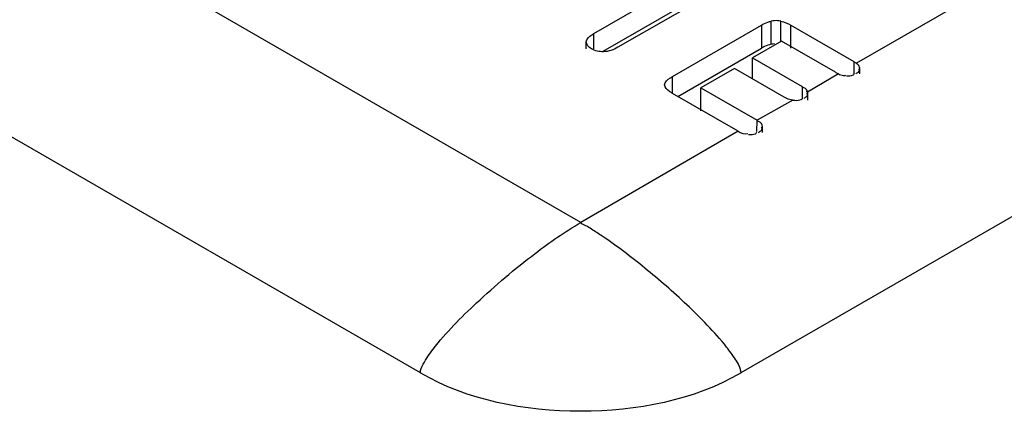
# Model space of a CAD drawing. Header units: millimetres. Extents: x 186 to 1445, y 622 to 1655.
# Tile 15 of 30: x 924.07 to 931.02, y 1217.65 to 1220.42. Entities that reach past the tile are written whole.
import ezdxf

# ---------------------------------------------------------------- set-up
doc = ezdxf.new("R2010")
doc.units = ezdxf.units.MM
doc.header["$LTSCALE"] = 148.057049
doc.layers.get('0').update_dxf_attribs({"linetype": 'CONTINUOUS'})

msp = doc.modelspace()

# ---------------------------------------------------------------- linework, layer by layer
at = {"color": 7, "linetype": 'CONTINUOUS'}
for p, q in [((928.0327, 1218.9846), (923.2243, 1221.7607)), ((932.841, 1221.7607), (929.9794, 1220.1086)), ((926.9011, 1217.9232), (922.0929, 1220.6992)), ((933.9723, 1220.6991), (929.1641, 1217.9231)), ((928.1265, 1220.3189), (928.7326, 1220.6688)), ((928.9011, 1220.5716), (928.295, 1220.2217)), ((928.192, 1220.1934), (928.7326, 1220.5055)), ((929.3778, 1220.2429), (929.3778, 1220.4062)), ((929.4451, 1220.265), (929.4451, 1220.406)), ((928.6808, 1220.016), (929.308, 1220.3781)), ((929.308, 1220.3781), (929.308, 1220.2148)), ((929.5151, 1220.2148), (929.5151, 1220.3781)), ((929.5151, 1220.3781), (929.9613, 1220.1205)), ((928.0725, 1220.2105), (928.0725, 1220.2608)), ((928.1265, 1220.2105), (928.1265, 1220.3189)), ((929.4502, 1220.265), (929.2454, 1220.1467)), ((929.831, 1220.0452), (929.4502, 1220.265)), ((928.7187, 1219.8745), (929.308, 1220.2148)), ((929.2454, 1219.9995), (929.2454, 1220.1467)), ((929.2454, 1220.1467), (929.5959, 1219.9443)), ((929.9613, 1220.1205), (929.9613, 1220.0355)), ((929.1179, 1220.0731), (928.8806, 1219.9361)), ((929.4685, 1219.8707), (929.1179, 1220.0731)), ((930.0028, 1220.0355), (930.0028, 1220.0748)), ((928.6808, 1219.8964), (928.6808, 1220.016)), ((929.8515, 1220.0347), (929.6348, 1219.905)), ((928.8806, 1219.7728), (928.8806, 1219.9361)), ((928.8806, 1219.9361), (929.2775, 1219.7069)), ((929.5959, 1219.9443), (929.5959, 1219.8632)), ((929.1433, 1219.6294), (928.6808, 1219.8964)), ((929.5291, 1219.8486), (929.2775, 1219.7069)), ((929.5291, 1219.8486), (929.5442, 1219.8474)), ((929.6354, 1219.8492), (929.6351, 1219.905)), ((929.276, 1219.6269), (929.2775, 1219.707)), ((929.3154, 1219.6212), (929.3154, 1219.6623)), ((929.1433, 1219.6294), (928.0327, 1218.9846))]:
    msp.add_line(p, q, dxfattribs=at)
for centre, radius, start, end in [((929.4115, 1220.2477), 0.162, 93.95244, 101.99285), ((929.4111, 1220.2519), 0.1578, 77.54153, 93.90505), ((929.4115, 1220.0844), 0.162, 93.95449, 101.99284)]:
    msp.add_arc(centre, radius, start, end, dxfattribs=at)
for points in [[(929.308, 1220.3781), (929.3226, 1220.3865), (929.3379, 1220.3939), (929.3538, 1220.3994)], [(929.4451, 1220.406), (929.4696, 1220.4005), (929.4934, 1220.3906), (929.5151, 1220.3781)], [(928.1083, 1220.2105), (928.0905, 1220.2208), (928.0712, 1220.2402), (928.0725, 1220.2608)], [(928.1937, 1220.1904), (928.1644, 1220.1898), (928.1336, 1220.1959), (928.1083, 1220.2105)], [(928.295, 1220.2217), (928.2644, 1220.204), (928.229, 1220.1912), (928.1937, 1220.1904)], [(929.3778, 1220.2429), (929.3616, 1220.2394), (929.3457, 1220.2337), (929.3307, 1220.2266)], [(929.9084, 1220.0202), (929.9242, 1220.0196), (929.9419, 1220.0184), (929.9556, 1220.0263)], [(929.5291, 1219.8486), (929.515, 1219.8505), (929.5011, 1219.8549), (929.4881, 1219.8607)], [(929.5442, 1219.8474), (929.5596, 1219.8471), (929.5766, 1219.8465), (929.5899, 1219.8542)], [(929.1433, 1219.6294), (929.1639, 1219.618), (929.1893, 1219.6058), (929.2119, 1219.6125)], [(929.2181, 1219.6061), (929.2343, 1219.6053), (929.2524, 1219.6039), (929.2665, 1219.612)]]:
    msp.add_open_spline(points, degree=3, dxfattribs=at)
for points, knots in [([(929.3538, 1220.3994), (929.3578, 1220.4008), (929.3657, 1220.4033), (929.3738, 1220.4053), (929.3778, 1220.4062)], [0, 0, 0, 0, 0.507018, 1, 1, 1, 1]), ([(928.0725, 1220.2608), (928.0728, 1220.2657), (928.0814, 1220.2923), (928.1073, 1220.3078), (928.1265, 1220.3189)], [0, 0, 0, 0, 0.182698, 1, 1, 1, 1]), ([(929.3307, 1220.2266), (929.3269, 1220.2249), (929.3192, 1220.2211), (929.3117, 1220.2169), (929.308, 1220.2148)], [0, 0, 0, 0, 0.492439, 1, 1, 1, 1]), ([(929.9613, 1220.1205), (929.9646, 1220.1186), (929.9708, 1220.1148), (929.9767, 1220.1106), (929.9794, 1220.1086)], [0, 0, 0, 0, 0.52555, 1, 1, 1, 1]), ([(929.9761, 1220.0355), (929.9819, 1220.0389), (929.9919, 1220.0444), (930.001, 1220.0551), (930.0006, 1220.0603)], [0, 0, 0, 0, 0.566159, 1, 1, 1, 1]), ([(929.9915, 1220.0976), (929.9897, 1220.0996), (929.9858, 1220.1034), (929.9816, 1220.1069), (929.9794, 1220.1086)], [0, 0, 0, 0, 0.492678, 1, 1, 1, 1]), ([(930.0028, 1220.0748), (930.0025, 1220.0788), (929.9997, 1220.0873), (929.9945, 1220.0942), (929.9915, 1220.0976)], [0, 0, 0, 0, 0.473419, 1, 1, 1, 1]), ([(930.0006, 1220.0603), (930.0005, 1220.0621), (929.9989, 1220.0663), (929.9957, 1220.0693), (929.9938, 1220.0708)], [0, 0, 0, 0, 0.426843, 1, 1, 1, 1]), ([(928.6253, 1219.9565), (928.6254, 1219.9614), (928.6341, 1219.9889), (928.6609, 1220.0045), (928.6808, 1220.016)], [0, 0, 0, 0, 0.17456, 1, 1, 1, 1]), ([(929.8515, 1220.0347), (929.848, 1220.0362), (929.8411, 1220.0396), (929.8344, 1220.0433), (929.831, 1220.0452)], [0, 0, 0, 0, 0.490752, 1, 1, 1, 1]), ([(929.8515, 1220.0347), (929.8573, 1220.0321), (929.8689, 1220.0263), (929.8818, 1220.0229), (929.8885, 1220.0226)], [0, 0, 0, 0, 0.486403, 1, 1, 1, 1]), ([(929.8885, 1220.0226), (929.8911, 1220.0225), (929.8965, 1220.0227), (929.9018, 1220.0238), (929.9045, 1220.0245)], [0, 0, 0, 0, 0.480387, 1, 1, 1, 1]), ([(929.9556, 1220.0263), (929.9577, 1220.0275), (929.9615, 1220.0305), (929.9639, 1220.0348), (929.9646, 1220.037)], [0, 0, 0, 0, 0.506256, 1, 1, 1, 1]), ([(928.6808, 1219.8964), (928.6725, 1219.9012), (928.65, 1219.9154), (928.6251, 1219.9384), (928.6253, 1219.9565)], [0, 0, 0, 0, 0.348362, 1, 1, 1, 1]), ([(929.5959, 1219.9443), (929.5994, 1219.9423), (929.6064, 1219.9385), (929.6133, 1219.9344), (929.6166, 1219.9321)], [0, 0, 0, 0, 0.502617, 1, 1, 1, 1]), ([(929.6166, 1219.9321), (929.6193, 1219.9302), (929.6242, 1219.9264), (929.6277, 1219.921), (929.6284, 1219.9182)], [0, 0, 0, 0, 0.544985, 1, 1, 1, 1]), ([(929.6284, 1219.9182), (929.6289, 1219.9165), (929.6289, 1219.9124), (929.6271, 1219.9088), (929.626, 1219.907)], [0, 0, 0, 0, 0.456758, 1, 1, 1, 1]), ([(929.4881, 1219.8607), (929.4848, 1219.8622), (929.4782, 1219.8653), (929.4717, 1219.8689), (929.4685, 1219.8707)], [0, 0, 0, 0, 0.490749, 1, 1, 1, 1]), ([(929.5899, 1219.8542), (929.592, 1219.8554), (929.5957, 1219.8582), (929.5981, 1219.8623), (929.5988, 1219.8645)], [0, 0, 0, 0, 0.509599, 1, 1, 1, 1]), ([(929.6096, 1219.8632), (929.6159, 1219.8668), (929.6263, 1219.8725), (929.6357, 1219.8847), (929.6346, 1219.89)], [0, 0, 0, 0, 0.574545, 1, 1, 1, 1]), ([(929.6346, 1219.89), (929.6342, 1219.8919), (929.6318, 1219.896), (929.6282, 1219.8987), (929.6259, 1219.9002)], [0, 0, 0, 0, 0.419828, 1, 1, 1, 1]), ([(929.2967, 1219.6933), (929.2936, 1219.6951), (929.2865, 1219.6982), (929.2789, 1219.6997), (929.2748, 1219.7001)], [0, 0, 0, 0, 0.460479, 1, 1, 1, 1]), ([(929.2869, 1219.6212), (929.2931, 1219.6247), (929.3036, 1219.6303), (929.3133, 1219.6416), (929.3129, 1219.647)], [0, 0, 0, 0, 0.565875, 1, 1, 1, 1]), ([(929.3154, 1219.6623), (929.315, 1219.6681), (929.3116, 1219.6805), (929.3024, 1219.6899), (929.2967, 1219.6933)], [0, 0, 0, 0, 0.468042, 1, 1, 1, 1]), ([(929.3129, 1219.647), (929.3128, 1219.6489), (929.3111, 1219.6533), (929.3078, 1219.6565), (929.3058, 1219.6581)], [0, 0, 0, 0, 0.426096, 1, 1, 1, 1]), ([(929.2665, 1219.612), (929.2686, 1219.6132), (929.2724, 1219.6162), (929.2748, 1219.6205), (929.2755, 1219.6228)], [0, 0, 0, 0, 0.50483, 1, 1, 1, 1]), ([(926.9013, 1217.9232), (926.9013, 1217.9453), (926.9296, 1218.0062), (927.051, 1218.1787), (927.3168, 1218.4444), (927.6661, 1218.7407), (927.9205, 1218.9199), (928.0327, 1218.9846)], [0, 0, 0, 0, 0.042286, 0.122421, 0.407332, 0.75252, 1, 1, 1, 1]), ([(929.1643, 1217.923), (929.1643, 1217.9576), (929.1244, 1218.022), (929.0448, 1218.1333), (928.9278, 1218.2618), (928.7841, 1218.4042), (928.637, 1218.5374), (928.4884, 1218.6627), (928.3382, 1218.7798), (928.2124, 1218.8716), (928.1212, 1218.9299), (928.0725, 1218.9634), (928.0407, 1218.9724), (928.0327, 1218.9846)], [0, 0, 0, 0, 0.066067, 0.134058, 0.266332, 0.395137, 0.521308, 0.645125, 0.766543, 0.885145, 0.943087, 0.9721, 1, 1, 1, 1]), ([(929.1643, 1217.923), (928.8281, 1217.7295), (928.0326, 1217.5758), (927.2368, 1217.7293), (926.9008, 1217.9231)], [0, 0, 0, 0, 0.500005, 1, 1, 1, 1])]:
    msp.add_open_spline(points, degree=3, knots=knots, dxfattribs=at)

doc.saveas('drawing.dxf')
